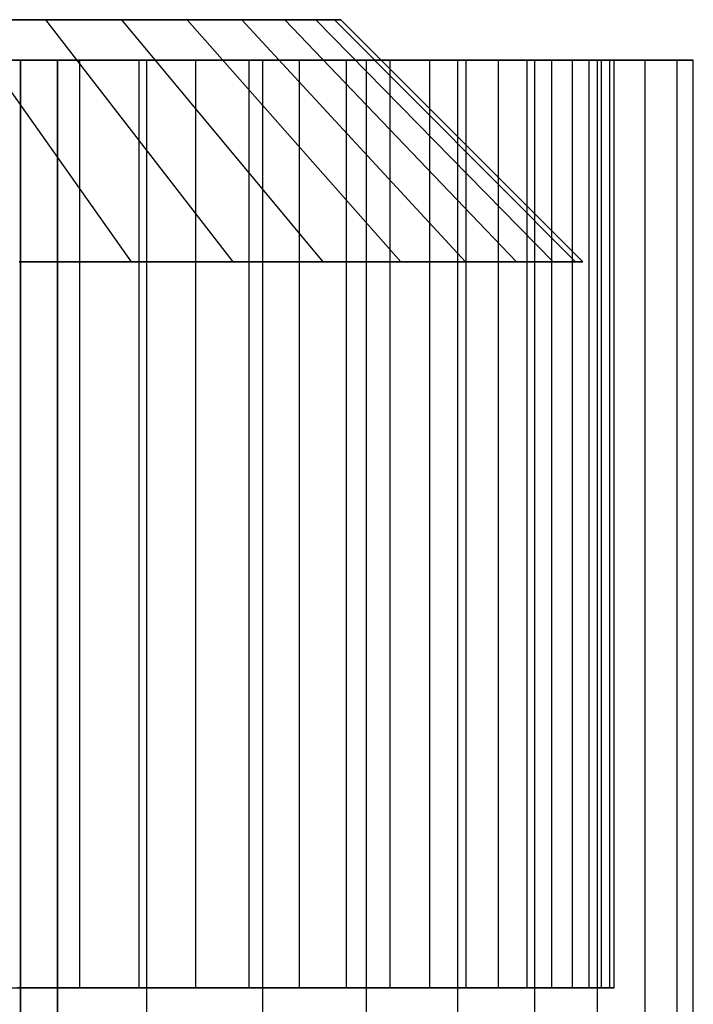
# Model space of a CAD drawing. Extents: x 0.03 to 5.34, y 0.01 to 1.62.
# Tile 31 of 33: x 3.64 to 4.3, y 0.66 to 1.62. Entities that reach past the tile are written whole.
import ezdxf

# ---------------------------------------------------------------- set-up
doc = ezdxf.new("R2010")
doc.units = 0
doc.header["$MEASUREMENT"] = 0
doc.layers.get('0').update_dxf_attribs({"color": 13, "linetype": 'CONTINUOUS'})

# ---------------------------------------------------------------- blocks, each defined once
blk = doc.blocks.new('LAMPA_KINKIET_MA_Y_STL_1')
at = {"color": 0}
for p, q in [((3.58083, 1.62008, 3.58083), (3.66441, 1.62008, 3.48861)), ((3.66441, 1.62008, 1.8795), (3.58083, 1.62008, 1.78728)), ((3.58083, 1.62008, 1.78728), (3.74786, 1.38386, 1.62025)), ((3.66441, 1.62008, 1.8795), (3.58083, 1.62008, 1.78728)), ((3.58083, 1.62008, 1.78728), (3.74786, 1.38386, 1.62025)), ((3.58083, 1.62008, 3.58083), (3.66441, 1.62008, 3.48861)), ((3.58083, 1.62008, 3.58083), (3.74786, 1.38386, 3.74786)), ((3.58083, 1.62008, 3.58083), (3.74786, 1.38386, 3.74786)), ((3.66441, 1.62008, 3.48861), (3.73855, 1.62008, 3.38864)), ((3.73855, 1.62008, 1.97947), (3.66441, 1.62008, 1.8795)), ((3.66441, 1.62008, 1.8795), (3.84701, 1.38386, 1.72964)), ((3.73855, 1.62008, 1.97947), (3.66441, 1.62008, 1.8795)), ((3.66441, 1.62008, 1.8795), (3.84701, 1.38386, 1.72964)), ((3.66441, 1.62008, 3.48861), (3.73855, 1.62008, 3.38864)), ((3.66441, 1.62008, 3.48861), (3.84701, 1.38386, 3.63847)), ((3.66441, 1.62008, 3.48861), (3.84701, 1.38386, 3.63847)), ((3.73855, 1.62008, 3.38864), (3.80253, 1.62008, 3.28189)), ((3.80253, 1.62008, 2.08622), (3.73855, 1.62008, 1.97947)), ((3.73855, 1.62008, 1.97947), (3.93496, 1.38386, 1.84823)), ((3.80253, 1.62008, 2.08622), (3.73855, 1.62008, 1.97947)), ((3.73855, 1.62008, 1.97947), (3.93496, 1.38386, 1.84823)), ((3.73855, 1.62008, 3.38864), (3.80253, 1.62008, 3.28189)), ((3.73855, 1.62008, 3.38864), (3.93496, 1.38386, 3.51988)), ((3.73855, 1.62008, 3.38864), (3.93496, 1.38386, 3.51988)), ((3.80253, 1.62008, 3.28189), (3.85574, 1.62008, 3.16938)), ((3.85574, 1.62008, 2.19873), (3.80253, 1.62008, 2.08622)), ((3.80253, 1.62008, 2.08622), (4.01086, 1.38386, 1.97486)), ((3.85574, 1.62008, 2.19873), (3.80253, 1.62008, 2.08622)), ((3.80253, 1.62008, 2.08622), (4.01086, 1.38386, 1.97486)), ((3.80253, 1.62008, 3.28189), (3.85574, 1.62008, 3.16938)), ((3.80253, 1.62008, 3.28189), (4.01086, 1.38386, 3.39325)), ((3.80253, 1.62008, 3.28189), (4.01086, 1.38386, 3.39325)), ((3.85574, 1.62008, 3.16938), (3.89767, 1.62008, 3.0522)), ((3.89767, 1.62008, 2.31591), (3.85574, 1.62008, 2.19873)), ((3.85574, 1.62008, 2.19873), (4.07398, 1.38386, 2.10833)), ((3.89767, 1.62008, 2.31591), (3.85574, 1.62008, 2.19873)), ((3.85574, 1.62008, 2.19873), (4.07398, 1.38386, 2.10833)), ((3.85574, 1.62008, 3.16938), (3.89767, 1.62008, 3.0522)), ((3.85574, 1.62008, 3.16938), (4.07398, 1.38386, 3.25978)), ((3.85574, 1.62008, 3.16938), (4.07398, 1.38386, 3.25978)), ((3.89767, 1.62008, 3.0522), (3.92791, 1.62008, 2.93147)), ((3.92791, 1.62008, 2.43664), (3.89767, 1.62008, 2.31591)), ((3.89767, 1.62008, 2.31591), (4.12372, 1.38386, 2.24734)), ((3.92791, 1.62008, 2.43664), (3.89767, 1.62008, 2.31591)), ((3.89767, 1.62008, 2.31591), (4.12372, 1.38386, 2.24734)), ((3.89767, 1.62008, 3.0522), (3.92791, 1.62008, 2.93147)), ((3.89767, 1.62008, 3.0522), (4.12372, 1.38386, 3.12077)), ((3.89767, 1.62008, 3.0522), (4.12372, 1.38386, 3.12077)), ((3.92791, 1.62008, 2.93147), (3.94618, 1.62008, 2.80836)), ((3.94618, 1.62008, 2.55975), (3.92791, 1.62008, 2.43664)), ((3.92791, 1.62008, 2.43664), (4.15959, 1.38386, 2.39055)), ((3.94618, 1.62008, 2.55975), (3.92791, 1.62008, 2.43664)), ((3.92791, 1.62008, 2.43664), (4.15959, 1.38386, 2.39055)), ((3.92791, 1.62008, 2.93147), (3.94618, 1.62008, 2.80836)), ((3.92791, 1.62008, 2.93147), (4.15959, 1.38386, 2.97756)), ((3.92791, 1.62008, 2.93147), (4.15959, 1.38386, 2.97756)), ((3.94618, 1.62008, 2.80836), (3.95228, 1.62008, 2.68406)), ((3.95228, 1.62008, 2.68406), (3.94618, 1.62008, 2.55975)), ((3.94618, 1.62008, 2.55975), (4.18126, 1.38386, 2.53659)), ((3.95228, 1.62008, 2.68406), (3.94618, 1.62008, 2.55975)), ((3.94618, 1.62008, 2.55975), (4.18126, 1.38386, 2.53659)), ((3.94618, 1.62008, 2.80836), (3.95228, 1.62008, 2.68406)), ((3.94618, 1.62008, 2.80836), (4.18126, 1.38386, 2.83152)), ((3.94618, 1.62008, 2.80836), (4.18126, 1.38386, 2.83152)), ((3.95228, 1.62008, 2.68406), (4.1885, 1.38386, 2.68406)), ((3.95228, 1.62008, 2.68406), (4.1885, 1.38386, 2.68406)), ((3.36897, 1.58071, 4.2247), (3.67583, 1.58071, 4.04753)), ((3.67583, 1.58071, 1.32058), (3.36897, 1.58071, 1.14341)), ((3.67583, 1.58071, 1.32058), (3.36897, 1.58071, 1.14341)), ((3.36897, 1.58071, 4.2247), (3.67583, 1.58071, 4.04753)), ((3.57372, 1.58071, 1.43263), (3.69767, 1.58071, 1.53074)), ((3.57372, 1.58071, 1.43263), (3.69767, 1.58071, 1.53074)), ((3.7557, 1.58071, 3.78366), (3.63696, 1.58071, 3.88802)), ((3.7557, 1.58071, 3.78366), (3.63696, 1.58071, 3.88802)), ((3.76318, 1.58071, 3.88449), (3.6397, 1.58071, 3.98494)), ((3.6397, 1.58071, 3.98494), (3.6397, 0.59646, 3.98494)), ((3.6397, 0.59646, 1.38317), (3.6397, 1.58071, 1.38317)), ((3.6397, 1.58071, 1.38317), (3.76318, 1.58071, 1.48362)), ((3.67583, 1.58071, 4.04753), (3.6397, 1.58071, 3.98494)), ((3.76318, 1.58071, 3.88449), (3.6397, 1.58071, 3.98494)), ((3.6397, 1.58071, 1.38317), (3.76318, 1.58071, 1.48362)), ((3.6397, 1.58071, 1.38317), (3.67583, 1.58071, 1.32058)), ((3.6397, 1.58071, 1.38317), (3.67583, 1.58071, 1.32058)), ((3.6397, 0.59646, 1.38317), (3.6397, 1.58071, 1.38317)), ((3.6397, 1.58071, 3.98494), (3.6397, 0.59646, 3.98494)), ((3.67583, 1.58071, 4.04753), (3.6397, 1.58071, 3.98494)), ((3.67583, 0.59646, 1.32058), (3.67583, 1.58071, 1.32058)), ((3.67583, 0.59646, 1.32058), (3.67583, 1.58071, 1.32058)), ((3.67583, 1.58071, 4.04753), (3.67583, 0.59646, 4.04753)), ((3.67583, 1.58071, 4.04753), (3.67583, 0.59646, 4.04753)), ((3.69767, 1.58071, 1.53074), (3.81089, 1.58071, 1.64108)), ((3.69767, 0.6752, 1.53074), (3.69767, 1.58071, 1.53074)), ((3.69767, 0.6752, 1.53074), (3.69767, 1.58071, 1.53074)), ((3.69767, 1.58071, 1.53074), (3.81089, 1.58071, 1.64108)), ((3.86308, 1.58071, 3.66764), (3.7557, 1.58071, 3.78366)), ((3.7557, 0.6752, 3.78366), (3.7557, 1.58071, 3.78366)), ((3.86308, 1.58071, 3.66764), (3.7557, 1.58071, 3.78366)), ((3.7557, 0.6752, 3.78366), (3.7557, 1.58071, 3.78366)), ((3.76318, 0.59646, 3.88449), (3.76318, 1.58071, 3.88449)), ((3.87617, 1.58071, 3.77237), (3.76318, 1.58071, 3.88449)), ((3.76318, 0.59646, 3.88449), (3.76318, 1.58071, 3.88449)), ((3.76318, 0.59646, 1.48362), (3.76318, 1.58071, 1.48362)), ((3.76318, 1.58071, 1.48362), (3.87617, 1.58071, 1.59574)), ((3.76318, 0.59646, 1.48362), (3.76318, 1.58071, 1.48362)), ((3.87617, 1.58071, 3.77237), (3.76318, 1.58071, 3.88449)), ((3.76318, 1.58071, 1.48362), (3.87617, 1.58071, 1.59574)), ((3.81089, 1.58071, 1.64108), (3.91215, 1.58071, 1.76247)), ((3.81089, 0.6752, 1.64108), (3.81089, 1.58071, 1.64108)), ((3.81089, 0.6752, 1.64108), (3.81089, 1.58071, 1.64108)), ((3.81089, 1.58071, 1.64108), (3.91215, 1.58071, 1.76247)), ((3.95797, 1.58071, 3.5412), (3.86308, 1.58071, 3.66764)), ((3.86308, 0.6752, 3.66764), (3.86308, 1.58071, 3.66764)), ((3.95797, 1.58071, 3.5412), (3.86308, 1.58071, 3.66764)), ((3.86308, 0.6752, 3.66764), (3.86308, 1.58071, 3.66764)), ((3.87617, 0.59646, 3.77237), (3.87617, 1.58071, 3.77237)), ((3.97757, 1.58071, 3.64966), (3.87617, 1.58071, 3.77237)), ((3.87617, 0.59646, 3.77237), (3.87617, 1.58071, 3.77237)), ((3.87617, 0.59646, 1.59574), (3.87617, 1.58071, 1.59574)), ((3.87617, 1.58071, 1.59574), (3.97757, 1.58071, 1.71845)), ((3.87617, 0.59646, 1.59574), (3.87617, 1.58071, 1.59574)), ((3.97757, 1.58071, 3.64966), (3.87617, 1.58071, 3.77237)), ((3.87617, 1.58071, 1.59574), (3.97757, 1.58071, 1.71845)), ((3.91215, 1.58071, 1.76247), (4.0004, 1.58071, 1.89363)), ((3.91215, 0.6752, 1.76247), (3.91215, 1.58071, 1.76247)), ((3.91215, 0.6752, 1.76247), (3.91215, 1.58071, 1.76247)), ((3.91215, 1.58071, 1.76247), (4.0004, 1.58071, 1.89363)), ((4.03935, 1.58071, 3.40567), (3.95797, 1.58071, 3.5412)), ((3.95797, 0.6752, 3.5412), (3.95797, 1.58071, 3.5412)), ((4.03935, 1.58071, 3.40567), (3.95797, 1.58071, 3.5412)), ((3.95797, 0.6752, 3.5412), (3.95797, 1.58071, 3.5412)), ((3.97757, 0.59646, 3.64966), (3.97757, 1.58071, 3.64966)), ((4.06638, 1.58071, 3.51756), (3.97757, 1.58071, 3.64966)), ((3.97757, 0.59646, 3.64966), (3.97757, 1.58071, 3.64966)), ((3.97757, 0.59646, 1.71845), (3.97757, 1.58071, 1.71845)), ((3.97757, 1.58071, 1.71845), (4.06638, 1.58071, 1.85055)), ((3.97757, 0.59646, 1.71845), (3.97757, 1.58071, 1.71845)), ((4.06638, 1.58071, 3.51756), (3.97757, 1.58071, 3.64966)), ((3.97757, 1.58071, 1.71845), (4.06638, 1.58071, 1.85055)), ((4.0004, 1.58071, 1.89363), (4.0747, 1.58071, 2.03316)), ((4.0004, 0.6752, 1.89363), (4.0004, 1.58071, 1.89363)), ((4.0004, 0.6752, 1.89363), (4.0004, 1.58071, 1.89363)), ((4.0004, 1.58071, 1.89363), (4.0747, 1.58071, 2.03316)), ((4.10636, 1.58071, 3.2625), (4.03935, 1.58071, 3.40567)), ((4.03935, 0.6752, 3.40567), (4.03935, 1.58071, 3.40567)), ((4.10636, 1.58071, 3.2625), (4.03935, 1.58071, 3.40567)), ((4.03935, 0.6752, 3.40567), (4.03935, 1.58071, 3.40567)), ((4.06638, 0.59646, 3.51756), (4.06638, 1.58071, 3.51756)), ((4.14176, 1.58071, 3.37735), (4.06638, 1.58071, 3.51756)), ((4.06638, 0.59646, 3.51756), (4.06638, 1.58071, 3.51756)), ((4.06638, 0.59646, 1.85055), (4.06638, 1.58071, 1.85055)), ((4.06638, 1.58071, 1.85055), (4.14176, 1.58071, 1.99076)), ((4.06638, 0.59646, 1.85055), (4.06638, 1.58071, 1.85055)), ((4.14176, 1.58071, 3.37735), (4.06638, 1.58071, 3.51756)), ((4.06638, 1.58071, 1.85055), (4.14176, 1.58071, 1.99076)), ((4.0747, 1.58071, 2.03316), (4.13426, 1.58071, 2.1796)), ((4.0747, 0.6752, 2.03316), (4.0747, 1.58071, 2.03316)), ((4.0747, 0.6752, 2.03316), (4.0747, 1.58071, 2.03316)), ((4.0747, 1.58071, 2.03316), (4.13426, 1.58071, 2.1796)), ((4.1583, 1.58071, 3.11319), (4.10636, 1.58071, 3.2625)), ((4.10636, 0.6752, 3.2625), (4.10636, 1.58071, 3.2625)), ((4.1583, 1.58071, 3.11319), (4.10636, 1.58071, 3.2625)), ((4.10636, 0.6752, 3.2625), (4.10636, 1.58071, 3.2625)), ((4.13426, 1.58071, 2.1796), (4.17844, 1.58071, 2.33139)), ((4.13426, 0.6752, 2.1796), (4.13426, 1.58071, 2.1796)), ((4.13426, 0.6752, 2.1796), (4.13426, 1.58071, 2.1796)), ((4.13426, 1.58071, 2.1796), (4.17844, 1.58071, 2.33139)), ((4.14176, 0.59646, 3.37735), (4.14176, 1.58071, 3.37735)), ((4.20295, 1.58071, 3.23041), (4.14176, 1.58071, 3.37735)), ((4.14176, 0.59646, 3.37735), (4.14176, 1.58071, 3.37735)), ((4.14176, 0.59646, 1.99076), (4.14176, 1.58071, 1.99076)), ((4.14176, 1.58071, 1.99076), (4.20295, 1.58071, 2.1377)), ((4.14176, 0.59646, 1.99076), (4.14176, 1.58071, 1.99076)), ((4.20295, 1.58071, 3.23041), (4.14176, 1.58071, 3.37735)), ((4.14176, 1.58071, 1.99076), (4.20295, 1.58071, 2.1377)), ((4.19461, 1.58071, 2.95933), (4.1583, 1.58071, 3.11319)), ((4.1583, 0.6752, 3.11319), (4.1583, 1.58071, 3.11319)), ((4.19461, 1.58071, 2.95933), (4.1583, 1.58071, 3.11319)), ((4.1583, 0.6752, 3.11319), (4.1583, 1.58071, 3.11319)), ((4.17844, 1.58071, 2.33139), (4.20678, 1.58071, 2.48691)), ((4.17844, 0.6752, 2.33139), (4.17844, 1.58071, 2.33139)), ((4.17844, 0.6752, 2.33139), (4.17844, 1.58071, 2.33139)), ((4.17844, 1.58071, 2.33139), (4.20678, 1.58071, 2.48691)), ((4.21491, 1.58071, 2.80255), (4.19461, 1.58071, 2.95933)), ((4.19461, 0.6752, 2.95933), (4.19461, 1.58071, 2.95933)), ((4.21491, 1.58071, 2.80255), (4.19461, 1.58071, 2.95933)), ((4.19461, 0.6752, 2.95933), (4.19461, 1.58071, 2.95933)), ((4.20295, 0.59646, 3.23041), (4.20295, 1.58071, 3.23041)), ((4.24938, 1.58071, 3.07815), (4.20295, 1.58071, 3.23041)), ((4.20295, 0.59646, 3.23041), (4.20295, 1.58071, 3.23041)), ((4.20295, 0.59646, 2.1377), (4.20295, 1.58071, 2.1377)), ((4.20295, 1.58071, 2.1377), (4.24938, 1.58071, 2.28996)), ((4.20295, 0.59646, 2.1377), (4.20295, 1.58071, 2.1377)), ((4.24938, 1.58071, 3.07815), (4.20295, 1.58071, 3.23041)), ((4.20295, 1.58071, 2.1377), (4.24938, 1.58071, 2.28996)), ((4.20678, 1.58071, 2.48691), (4.21898, 1.58071, 2.64452)), ((4.20678, 0.6752, 2.48691), (4.20678, 1.58071, 2.48691)), ((4.20678, 0.6752, 2.48691), (4.20678, 1.58071, 2.48691)), ((4.20678, 1.58071, 2.48691), (4.21898, 1.58071, 2.64452)), ((4.21898, 1.58071, 2.64452), (4.21491, 1.58071, 2.80255)), ((4.21491, 0.6752, 2.80255), (4.21491, 1.58071, 2.80255)), ((4.21898, 1.58071, 2.64452), (4.21491, 1.58071, 2.80255)), ((4.21491, 0.6752, 2.80255), (4.21491, 1.58071, 2.80255)), ((4.21898, 0.6752, 2.64452), (4.21898, 1.58071, 2.64452)), ((4.21898, 0.6752, 2.64452), (4.21898, 1.58071, 2.64452)), ((4.24938, 0.59646, 3.07815), (4.24938, 1.58071, 3.07815)), ((4.28059, 1.58071, 2.92205), (4.24938, 1.58071, 3.07815)), ((4.24938, 0.59646, 3.07815), (4.24938, 1.58071, 3.07815)), ((4.24938, 0.59646, 2.28996), (4.24938, 1.58071, 2.28996)), ((4.24938, 1.58071, 2.28996), (4.28059, 1.58071, 2.44606)), ((4.24938, 0.59646, 2.28996), (4.24938, 1.58071, 2.28996)), ((4.28059, 1.58071, 2.92205), (4.24938, 1.58071, 3.07815)), ((4.24938, 1.58071, 2.28996), (4.28059, 1.58071, 2.44606)), ((4.28059, 0.59646, 2.92205), (4.28059, 1.58071, 2.92205)), ((4.29627, 1.58071, 2.76365), (4.28059, 1.58071, 2.92205)), ((4.28059, 0.59646, 2.92205), (4.28059, 1.58071, 2.92205)), ((4.28059, 0.59646, 2.44606), (4.28059, 1.58071, 2.44606)), ((4.28059, 1.58071, 2.44606), (4.29627, 1.58071, 2.60446)), ((4.28059, 0.59646, 2.44606), (4.28059, 1.58071, 2.44606)), ((4.29627, 1.58071, 2.76365), (4.28059, 1.58071, 2.92205)), ((4.28059, 1.58071, 2.44606), (4.29627, 1.58071, 2.60446)), ((4.29627, 0.59646, 2.76365), (4.29627, 1.58071, 2.76365)), ((4.29627, 0.59646, 2.60446), (4.29627, 1.58071, 2.60446)), ((4.29627, 1.58071, 2.60446), (4.29627, 1.58071, 2.76365)), ((4.29627, 0.59646, 2.76365), (4.29627, 1.58071, 2.76365)), ((4.29627, 0.59646, 2.60446), (4.29627, 1.58071, 2.60446)), ((4.29627, 1.58071, 2.60446), (4.29627, 1.58071, 2.76365)), ((3.63847, 1.38386, 1.5211), (3.74786, 1.38386, 1.62025)), ((3.74786, 1.38386, 3.74786), (3.63847, 1.38386, 3.84701)), ((3.63847, 1.38386, 1.5211), (3.74786, 1.38386, 1.62025)), ((3.74786, 1.38386, 3.74786), (3.63847, 1.38386, 3.84701)), ((3.74786, 1.38386, 1.62025), (3.84701, 1.38386, 1.72964)), ((3.84701, 1.38386, 3.63847), (3.74786, 1.38386, 3.74786)), ((3.74786, 1.38386, 1.62025), (3.84701, 1.38386, 1.72964)), ((3.84701, 1.38386, 3.63847), (3.74786, 1.38386, 3.74786)), ((3.84701, 1.38386, 1.72964), (3.93496, 1.38386, 1.84823)), ((3.93496, 1.38386, 3.51988), (3.84701, 1.38386, 3.63847)), ((3.84701, 1.38386, 1.72964), (3.93496, 1.38386, 1.84823)), ((3.93496, 1.38386, 3.51988), (3.84701, 1.38386, 3.63847)), ((3.93496, 1.38386, 1.84823), (4.01086, 1.38386, 1.97486)), ((4.01086, 1.38386, 3.39325), (3.93496, 1.38386, 3.51988)), ((3.93496, 1.38386, 1.84823), (4.01086, 1.38386, 1.97486)), ((4.01086, 1.38386, 3.39325), (3.93496, 1.38386, 3.51988)), ((4.01086, 1.38386, 1.97486), (4.07398, 1.38386, 2.10833)), ((4.07398, 1.38386, 3.25978), (4.01086, 1.38386, 3.39325)), ((4.01086, 1.38386, 1.97486), (4.07398, 1.38386, 2.10833)), ((4.07398, 1.38386, 3.25978), (4.01086, 1.38386, 3.39325)), ((4.07398, 1.38386, 2.10833), (4.12372, 1.38386, 2.24734)), ((4.12372, 1.38386, 3.12077), (4.07398, 1.38386, 3.25978)), ((4.07398, 1.38386, 2.10833), (4.12372, 1.38386, 2.24734)), ((4.12372, 1.38386, 3.12077), (4.07398, 1.38386, 3.25978)), ((4.12372, 1.38386, 2.24734), (4.15959, 1.38386, 2.39055)), ((4.15959, 1.38386, 2.97756), (4.12372, 1.38386, 3.12077)), ((4.12372, 1.38386, 2.24734), (4.15959, 1.38386, 2.39055)), ((4.15959, 1.38386, 2.97756), (4.12372, 1.38386, 3.12077)), ((4.15959, 1.38386, 2.39055), (4.18126, 1.38386, 2.53659)), ((4.18126, 1.38386, 2.83152), (4.15959, 1.38386, 2.97756)), ((4.15959, 1.38386, 2.39055), (4.18126, 1.38386, 2.53659)), ((4.18126, 1.38386, 2.83152), (4.15959, 1.38386, 2.97756)), ((4.18126, 1.38386, 2.53659), (4.1885, 1.38386, 2.68406)), ((4.1885, 1.38386, 2.68406), (4.18126, 1.38386, 2.83152)), ((4.18126, 1.38386, 2.53659), (4.1885, 1.38386, 2.68406)), ((4.1885, 1.38386, 2.68406), (4.18126, 1.38386, 2.83152)), ((3.57372, 0.6752, 1.43263), (3.69767, 0.6752, 1.53074)), ((3.57372, 0.6752, 1.43263), (3.69767, 0.6752, 1.53074)), ((3.7557, 0.6752, 3.78366), (3.63696, 0.6752, 3.88802)), ((3.7557, 0.6752, 3.78366), (3.63696, 0.6752, 3.88802)), ((3.69767, 0.6752, 1.53074), (3.81089, 0.6752, 1.64108)), ((3.69767, 0.6752, 1.53074), (3.81089, 0.6752, 1.64108)), ((3.86308, 0.6752, 3.66764), (3.7557, 0.6752, 3.78366)), ((3.86308, 0.6752, 3.66764), (3.7557, 0.6752, 3.78366)), ((3.81089, 0.6752, 1.64108), (3.91215, 0.6752, 1.76247)), ((3.81089, 0.6752, 1.64108), (3.91215, 0.6752, 1.76247)), ((3.95797, 0.6752, 3.5412), (3.86308, 0.6752, 3.66764)), ((3.95797, 0.6752, 3.5412), (3.86308, 0.6752, 3.66764)), ((3.91215, 0.6752, 1.76247), (4.0004, 0.6752, 1.89363)), ((3.91215, 0.6752, 1.76247), (4.0004, 0.6752, 1.89363)), ((4.03935, 0.6752, 3.40567), (3.95797, 0.6752, 3.5412)), ((4.03935, 0.6752, 3.40567), (3.95797, 0.6752, 3.5412)), ((4.0004, 0.6752, 1.89363), (4.0747, 0.6752, 2.03316)), ((4.0004, 0.6752, 1.89363), (4.0747, 0.6752, 2.03316)), ((4.10636, 0.6752, 3.2625), (4.03935, 0.6752, 3.40567)), ((4.10636, 0.6752, 3.2625), (4.03935, 0.6752, 3.40567)), ((4.0747, 0.6752, 2.03316), (4.13426, 0.6752, 2.1796)), ((4.0747, 0.6752, 2.03316), (4.13426, 0.6752, 2.1796)), ((4.1583, 0.6752, 3.11319), (4.10636, 0.6752, 3.2625)), ((4.1583, 0.6752, 3.11319), (4.10636, 0.6752, 3.2625)), ((4.13426, 0.6752, 2.1796), (4.17844, 0.6752, 2.33139)), ((4.13426, 0.6752, 2.1796), (4.17844, 0.6752, 2.33139)), ((4.19461, 0.6752, 2.95933), (4.1583, 0.6752, 3.11319)), ((4.19461, 0.6752, 2.95933), (4.1583, 0.6752, 3.11319)), ((4.17844, 0.6752, 2.33139), (4.20678, 0.6752, 2.48691)), ((4.17844, 0.6752, 2.33139), (4.20678, 0.6752, 2.48691)), ((4.21491, 0.6752, 2.80255), (4.19461, 0.6752, 2.95933)), ((4.21491, 0.6752, 2.80255), (4.19461, 0.6752, 2.95933)), ((4.20678, 0.6752, 2.48691), (4.21898, 0.6752, 2.64452)), ((4.20678, 0.6752, 2.48691), (4.21898, 0.6752, 2.64452)), ((4.21898, 0.6752, 2.64452), (4.21491, 0.6752, 2.80255)), ((4.21898, 0.6752, 2.64452), (4.21491, 0.6752, 2.80255))]:
    blk.add_line(p, q, dxfattribs=at)

msp = doc.modelspace()

# ---------------------------------------------------------------- block references
at = {"color": 0}
msp.add_blockref('LAMPA_KINKIET_MA_Y_STL_1', (0, 0), dxfattribs=at)

doc.saveas('drawing.dxf')
